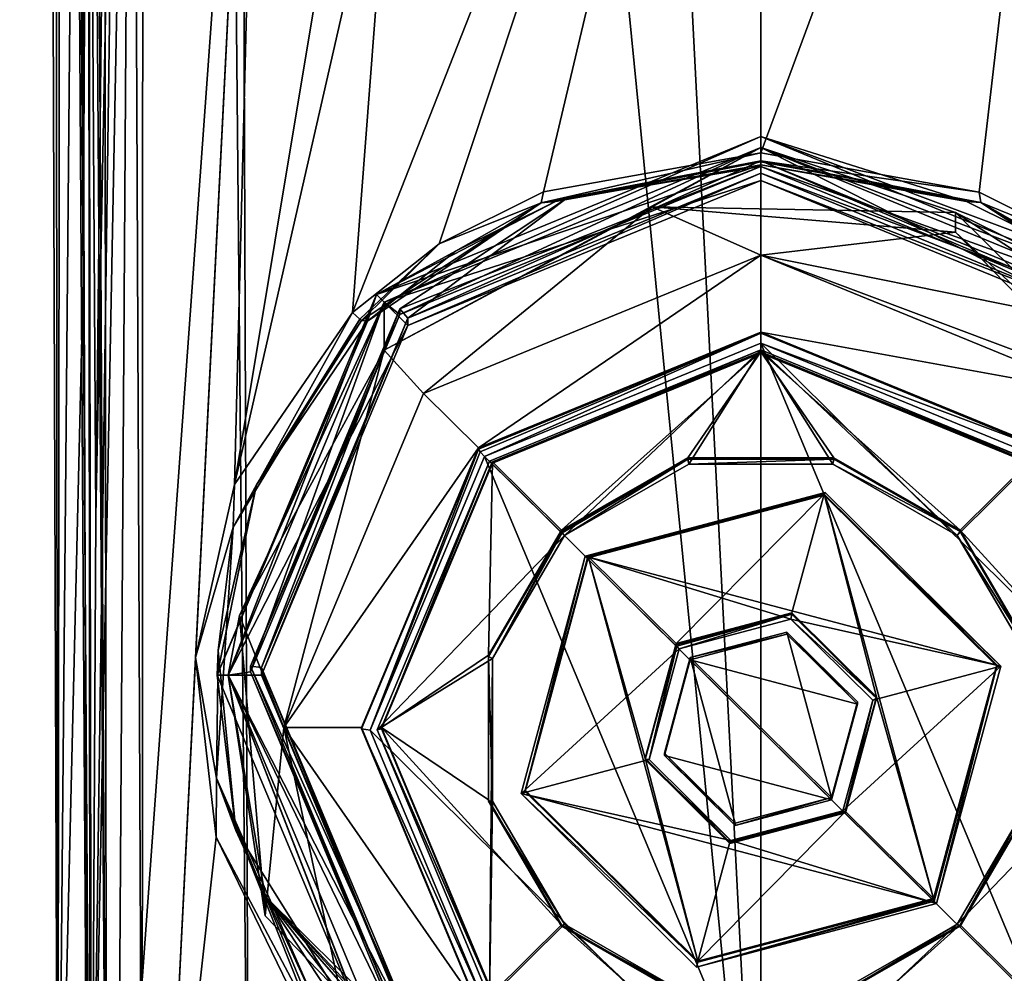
# Model space of a CAD drawing. Header units: metres. Extents: x -102 to 72, y -264 to 72.
# Tile 2 of 256: x -17 to 5, y -253 to -232. Entities that reach past the tile are written whole.
import ezdxf

# ---------------------------------------------------------------- set-up
doc = ezdxf.new("R2010")
doc.units = ezdxf.units.M
doc.layers.add('solid_20461093', color=7, linetype='CONTINUOUS')

msp = doc.modelspace()

# ---------------------------------------------------------------- linework, layer by layer
at = {"layer": 'solid_20461093'}
for points in [[(-15.838473, -261.749023, 35.59745), (-16.696911, -15.818129, 35.921181), (-16.091726, -16.433392, 27.270184)], [(-15.16042, -261.272461, 44.692516), (-15.599402, -138.848373, 44.648285), (-16.696911, -15.818129, 35.921181)], [(-15.838473, -261.749023, 35.59745), (-15.16042, -261.272461, 44.692516), (-16.696911, -15.818129, 35.921181)], [(-15.693962, -134.543289, 27.401392), (-15.838473, -261.749023, 35.59745), (-16.091726, -16.433392, 27.270184)], [(-14.74334, -261.225555, 45.956051), (-15.001443, -17.434355, 46.743298), (-16.038172, -16.485662, 44.602657)], [(-14.74334, -261.225555, 45.956051), (-16.038172, -16.485662, 44.602657), (-15.599402, -138.848373, 44.648285)], [(-13.934525, -261.200806, 47.013046), (-13.843777, -18.367086, 47.600662), (-15.001443, -17.434355, 46.743298)], [(-14.74334, -261.225555, 45.956051), (-13.934525, -261.200806, 47.013046), (-15.001443, -17.434355, 46.743298)], [(-13.934525, -261.200806, 47.013046), (-11.536177, -261.228729, 48.073895), (-13.843777, -18.367086, 47.600662)], [(-13.843777, -18.367086, 47.600662), (-11.536177, -261.228729, 48.073895), (-11.981533, -140.268799, 48.036354)], [(-0.000395, -261.709137, 48.549999), (0, -23, 48.549999), (-12.426747, -19.353964, 47.997395)], [(-11.981533, -140.268799, 48.036354), (-0.000395, -261.709137, 48.549999), (-12.426747, -19.353964, 47.997395)], [(-0.000395, -261.709137, 48.549999), (11.536177, -261.228729, 48.073895), (0, -23, 48.549999)], [(11.536177, -261.228729, 48.073895), (11.981533, -140.268799, 48.036354), (0, -23, 48.549999)], [(-15.693962, -134.543289, 27.401392), (-15.416946, -215.030182, 27.448997), (-15.838473, -261.749023, 35.59745)], [(-14.74334, -261.225555, 45.956051), (-15.599402, -138.848373, 44.648285), (-15.16042, -261.272461, 44.692516)], [(-11.981533, -140.268799, 48.036354), (-11.536177, -261.228729, 48.073895), (-0.000395, -261.709137, 48.549999)], [(-15.416946, -215.030182, 27.448997), (-15.264697, -237.679306, 26.953287), (-15.838473, -261.749023, 35.59745)], [(-15.150758, -215.016312, 26.352217), (-15.264697, -237.679306, 26.953287), (-15.416946, -215.030182, 27.448997)], [(-15.150758, -215.016312, 26.352217), (-15.111853, -261.23999, 26.502434), (-15.264697, -237.679306, 26.953287)], [(-15.150758, -215.016312, 26.352217), (-14.677198, -215.006943, 25.328119), (-14.978683, -242.973129, 25.879204)], [(-15.150758, -215.016312, 26.352217), (-14.978683, -242.973129, 25.879204), (-15.077819, -261.231049, 26.317549)], [(-15.09599, -261.235413, 26.409767), (-15.150758, -215.016312, 26.352217), (-15.077819, -261.231049, 26.317549)], [(-15.09599, -261.235413, 26.409767), (-15.111853, -261.23999, 26.502434), (-15.150758, -215.016312, 26.352217)], [(-15.077819, -261.231049, 26.317549), (-14.441063, -215.004761, 24.937792), (-14.194579, -215, 24.553965)], [(-14.492236, -261.148163, 24.766039), (-15.077819, -261.231049, 26.317549), (-14.194579, -215, 24.553965)], [(-15.077819, -261.231049, 26.317549), (-14.978683, -242.973129, 25.879204), (-14.441063, -215.004761, 24.937792)], [(-14.978683, -242.973129, 25.879204), (-14.677198, -215.006943, 25.328119), (-14.441063, -215.004761, 24.937792)], [(-14.492236, -261.148163, 24.766039), (-14.194579, -215, 24.553965), (-11.168667, -215, 21.101107)], [(-13.488602, -261.149506, 23.489876), (-14.492236, -261.148163, 24.766039), (-11.168667, -215, 21.101107)], [(-12.738931, -246.164368, 22.466959), (-13.488602, -261.149506, 23.489876), (-11.168667, -215, 21.101107)], [(-11.861501, -242.262878, 21.67338), (-12.738931, -246.164368, 22.466959), (-11.168667, -215, 21.101107)], [(-11.861501, -242.262878, 21.67338), (-11.168667, -215, 21.101107), (-7.321801, -215, 18.580091)], [(-11.861501, -242.262878, 21.67338), (-7.321801, -215, 18.580091), (-8.304883, -226.697495, 19.213949)], [(-8.304883, -226.697495, 19.213949), (-0.000521, -215, 16.92267), (-9.197278, -238.390289, 20.031168)], [(-7.24657, -236.840851, 19.206959), (-9.197278, -238.390289, 20.031168), (-0.000521, -215, 16.92267)], [(-4.899992, -235.669022, 18.446514), (-7.24657, -236.840851, 19.206959), (-0.000521, -215, 16.92267)], [(0.000406, -234.786865, 17.78834), (-4.899992, -235.669022, 18.446514), (-0.000521, -215, 16.92267)], [(0.000406, -234.786865, 17.78834), (-0.000521, -215, 16.92267), (7.324084, -215, 18.581181)], [(4.915703, -235.674744, 18.453566), (0.000406, -234.786865, 17.78834), (7.324084, -215, 18.581181)], [(7.260155, -236.849579, 19.212425), (4.915703, -235.674744, 18.453566), (7.324084, -215, 18.581181)], [(-11.861501, -242.262878, 21.67338), (-8.304883, -226.697495, 19.213949), (-9.197278, -238.390289, 20.031168)], [(0, -235.059052, 18.129055), (0, -234.425903, 22.634058), (-8.662077, -237.978958, 23.133406)], [(-8.485281, -238.153992, 23.158005), (-8.662077, -237.978958, 23.133406), (0, -234.425903, 22.634058)], [(-8.485281, -238.153992, 23.158005), (0, -234.425903, 22.634058), (0, -234.673477, 22.66885)], [(4.634404, -235.890167, 18.757338), (0, -234.425903, 22.634058), (0, -235.059052, 18.129055)], [(0, -234.673477, 22.66885), (0, -234.425903, 22.634058), (8.662077, -237.978958, 23.133406)], [(6.88558, -237.007034, 19.489056), (8.662077, -237.978958, 23.133406), (0, -234.425903, 22.634058)], [(4.634404, -235.890167, 18.757338), (6.88558, -237.007034, 19.489056), (0, -234.425903, 22.634058)], [(-8.131737, -238.434525, 23.702345), (-8.485281, -238.153992, 23.158005), (0, -234.673477, 22.66885)], [(-0.000001, -234.673477, 22.66885), (-8.485281, -238.153992, 23.158005), (0.000006, -235.416183, 22.77323)], [(-8.485281, -239.236526, 15.455391), (-8.485281, -238.153992, 23.158005), (-0.000001, -234.673477, 22.66885)], [(-2.44949, -236.00621, 15.0014), (-8.485281, -239.236526, 15.455391), (-0.000001, -234.673477, 22.66885)], [(-8.131737, -238.434525, 23.702345), (0, -234.673477, 22.66885), (0, -235.09903, 23.233572)], [(-4.952899, -235.913818, 18.563847), (-4.899992, -235.669022, 18.446514), (0.000406, -234.786865, 17.78834)], [(0.000332, -234.96727, 17.868561), (-4.952899, -235.913818, 18.563847), (0.000406, -234.786865, 17.78834)], [(4.38701, -236.136246, 18.229223), (-2.44949, -236.00621, 15.0014), (-0.000001, -234.673477, 22.66885)], [(-0.000001, -234.673477, 22.66885), (0.000006, -235.416183, 22.77323), (7.954951, -238.679153, 23.231813)], [(8.485282, -238.153992, 23.158005), (-0.000001, -234.673477, 22.66885), (7.954951, -238.679153, 23.231813)], [(4.38701, -236.136246, 18.229223), (-0.000001, -234.673477, 22.66885), (8.485282, -238.153992, 23.158005)], [(8.485281, -238.153992, 23.158005), (0, -234.673477, 22.66885), (8.662077, -237.978958, 23.133406)], [(0, -235.09903, 23.233572), (0, -234.673477, 22.66885), (8.485281, -238.153992, 23.158005)], [(0.000332, -234.96727, 17.868561), (0.000406, -234.786865, 17.78834), (4.915703, -235.674744, 18.453566)], [(-4.625491, -235.887253, 18.751961), (0, -235.059052, 18.129055), (-8.662077, -237.978958, 23.133406)], [(-8.131737, -238.434525, 23.702345), (0, -235.09903, 23.233572), (-8.131728, -238.302307, 24.643099)], [(0, -235.09903, 23.233572), (-4.400859, -235.833679, 24.296156), (-8.131728, -238.302307, 24.643099)], [(-7.954951, -238.512146, 24.420134), (-4.400859, -235.833679, 24.296156), (0, -234.966812, 24.174326)], [(0, -235.249176, 23.961552), (-7.954951, -238.512146, 24.420134), (0, -234.966812, 24.174326)], [(0.000332, -234.96727, 17.868561), (-4.625491, -235.887253, 18.751961), (-4.952899, -235.913818, 18.563847)], [(0.000295, -234.996353, 17.900063), (-4.625491, -235.887253, 18.751961), (0.000332, -234.96727, 17.868561)], [(0.000295, -234.996353, 17.900063), (0, -235.059052, 18.129055), (-4.625491, -235.887253, 18.751961)], [(0, -235.09903, 23.233572), (0, -234.966812, 24.174326), (-4.400859, -235.833679, 24.296156)], [(8.131737, -238.434525, 23.702345), (0, -234.966812, 24.174326), (0, -235.09903, 23.233572)], [(8.131728, -238.302307, 24.643099), (0, -234.966812, 24.174326), (8.131737, -238.434525, 23.702345)], [(0, -235.249176, 23.961552), (0, -234.966812, 24.174326), (8.131728, -238.302307, 24.643099)], [(4.951636, -235.912933, 18.566162), (0, -235.059052, 18.129055), (0.000295, -234.996353, 17.900063)], [(4.951636, -235.912933, 18.566162), (4.634404, -235.890167, 18.757338), (0, -235.059052, 18.129055)], [(8.131737, -238.434525, 23.702345), (0, -235.09903, 23.233572), (8.485281, -238.153992, 23.158005)], [(4.951636, -235.912933, 18.566162), (0.000295, -234.996353, 17.900063), (0.000332, -234.96727, 17.868561)], [(4.951636, -235.912933, 18.566162), (0.000332, -234.96727, 17.868561), (4.915703, -235.674744, 18.453566)], [(-7.954951, -238.679153, 23.231813), (-7.954951, -238.512146, 24.420134), (0, -235.249176, 23.961552)], [(0.000006, -235.416183, 22.77323), (-7.954951, -238.679153, 23.231813), (0, -235.249176, 23.961552)], [(7.954951, -238.512146, 24.420134), (0, -235.249176, 23.961552), (8.131728, -238.302307, 24.643099)], [(0.000006, -235.416183, 22.77323), (0, -235.249176, 23.961552), (7.954951, -238.512146, 24.420134)], [(-8.485281, -238.153992, 23.158005), (-7.954951, -238.679153, 23.231813), (0.000006, -235.416183, 22.77323)], [(7.954951, -238.679153, 23.231813), (0.000006, -235.416183, 22.77323), (7.954951, -238.512146, 24.420134)], [(-4.952899, -235.913818, 18.563847), (-7.24657, -236.840851, 19.206959), (-4.899992, -235.669022, 18.446514)], [(4.951636, -235.912933, 18.566162), (4.915703, -235.674744, 18.453566), (7.260155, -236.849579, 19.212425)], [(-4.952899, -235.913818, 18.563847), (-8.993694, -238.566376, 20.092787), (-7.24657, -236.840851, 19.206959)], [(-4.952899, -235.913818, 18.563847), (-8.865248, -238.582092, 20.336781), (-8.993694, -238.566376, 20.092787)], [(-4.952899, -235.913818, 18.563847), (-6.881614, -237.004578, 19.487171), (-8.865248, -238.582092, 20.336781)], [(-6.881614, -237.004578, 19.487171), (-4.625491, -235.887253, 18.751961), (-8.662077, -237.978958, 23.133406)], [(-7.954951, -238.512146, 24.420134), (-8.131728, -238.302307, 24.643099), (-4.400859, -235.833679, 24.296156)], [(-4.952899, -235.913818, 18.563847), (-4.625491, -235.887253, 18.751961), (-6.881614, -237.004578, 19.487171)], [(4.951636, -235.912933, 18.566162), (6.88558, -237.007034, 19.489056), (4.634404, -235.890167, 18.757338)], [(4.951636, -235.912933, 18.566162), (7.260155, -236.849579, 19.212425), (9.197271, -238.390198, 20.03116)], [(9.037443, -238.538147, 20.058901), (4.951636, -235.912933, 18.566162), (9.197271, -238.390198, 20.03116)], [(8.993709, -238.566391, 20.092793), (6.88558, -237.007034, 19.489056), (4.951636, -235.912933, 18.566162)], [(9.037443, -238.538147, 20.058901), (8.993709, -238.566391, 20.092793), (4.951636, -235.912933, 18.566162)], [(-7.601398, -240.212234, 14.863739), (-8.485281, -239.236526, 15.455391), (-2.44949, -236.00621, 15.0014)], [(0.000004, -237.094284, 14.425538), (-7.601398, -240.212234, 14.863739), (-2.44949, -236.00621, 15.0014)], [(4.38701, -236.136246, 18.229223), (4.38701, -236.578583, 15.081841), (-2.44949, -236.00621, 15.0014)], [(0.000004, -237.094284, 14.425538), (-2.44949, -236.00621, 15.0014), (4.38701, -236.578583, 15.081841)], [(8.485281, -238.794189, 18.602772), (4.38701, -236.136246, 18.229223), (8.485282, -238.153992, 23.158005)], [(11.169339, -242.85257, 19.173141), (4.38701, -236.578583, 15.081841), (4.38701, -236.136246, 18.229223)], [(11.169339, -242.85257, 19.173141), (4.38701, -236.136246, 18.229223), (8.485281, -238.794189, 18.602772)], [(0.000004, -237.094284, 14.425538), (4.38701, -236.578583, 15.081841), (6.090034, -238.324814, 14.893542)], [(6.090034, -238.324814, 14.893542), (4.38701, -236.578583, 15.081841), (11.169339, -242.85257, 19.173141)], [(-9.037225, -238.538284, 20.059025), (-9.197278, -238.390289, 20.031168), (-7.24657, -236.840851, 19.206959)], [(-8.993694, -238.566376, 20.092787), (-9.037225, -238.538284, 20.059025), (-7.24657, -236.840851, 19.206959)], [(-6.881614, -237.004578, 19.487171), (-8.662077, -237.978958, 23.133406), (-8.865248, -238.582092, 20.336781)], [(-6.363961, -241.437637, 15.035957), (-7.601398, -240.212234, 14.863739), (0.000004, -237.094284, 14.425538)], [(0.000004, -238.827255, 14.669091), (-6.363961, -241.437637, 15.035957), (0.000004, -237.094284, 14.425538)], [(0.000004, -237.094284, 14.425538), (7.778174, -240.017105, 14.982069), (7.601398, -240.21225, 14.863739)], [(0.000004, -237.094284, 14.425538), (6.090034, -238.324814, 14.893542), (7.778174, -240.017105, 14.982069)], [(0.000004, -238.827255, 14.669091), (0.000004, -237.094284, 14.425538), (7.601398, -240.21225, 14.863739)], [(-15.264697, -237.679306, 26.953287), (-15.111853, -261.23999, 26.502434), (-15.838473, -261.749023, 35.59745)], [(-8.662077, -237.978958, 23.133406), (-12.249999, -246.556686, 24.338928), (-8.865248, -238.582092, 20.336781)], [(-12, -246.556686, 24.338928), (-12.249999, -246.556686, 24.338928), (-8.662077, -237.978958, 23.133406)], [(-8.485281, -238.153992, 23.158005), (-12, -246.556686, 24.338928), (-8.662077, -237.978958, 23.133406)], [(-11.5, -246.487106, 24.834063), (-12, -246.556686, 24.338928), (-8.485281, -238.153992, 23.158005)], [(-11.999999, -246.556702, 24.338928), (-7.954951, -238.679153, 23.231813), (-8.485281, -238.153992, 23.158005)], [(-11.74734, -245.213577, 16.29541), (-11.999999, -246.556702, 24.338928), (-8.485281, -238.153992, 23.158005)], [(-11.74734, -245.213577, 16.29541), (-8.485281, -238.153992, 23.158005), (-8.485281, -239.236526, 15.455391)], [(-11.5, -246.487106, 24.834063), (-8.485281, -238.153992, 23.158005), (-8.131737, -238.434525, 23.702345)], [(-11.886165, -243.222046, 21.909901), (-11.861501, -242.262878, 21.67338), (-9.197278, -238.390289, 20.031168)], [(-11.886165, -243.222046, 21.909901), (-9.197278, -238.390289, 20.031168), (-9.037225, -238.538284, 20.059025)], [(-11.5, -246.354889, 25.774817), (-8.131737, -238.434525, 23.702345), (-8.131728, -238.302307, 24.643099)], [(-11.25, -246.389679, 25.52725), (-11.5, -246.354889, 25.774817), (-8.131728, -238.302307, 24.643099)], [(-11.5, -246.354889, 25.774817), (-11.5, -246.487106, 24.834063), (-8.131737, -238.434525, 23.702345)], [(-7.954951, -238.512146, 24.420134), (-11.25, -246.389679, 25.52725), (-8.131728, -238.302307, 24.643099)], [(-12.249999, -246.556686, 24.338928), (-11.358748, -242.268234, 21.893353), (-8.865248, -238.582092, 20.336781)], [(-11.886165, -243.222046, 21.909901), (-9.037225, -238.538284, 20.059025), (-11.358748, -242.268234, 21.893353)], [(-8.993694, -238.566376, 20.092787), (-11.358748, -242.268234, 21.893353), (-9.037225, -238.538284, 20.059025)], [(-8.993694, -238.566376, 20.092787), (-8.865248, -238.582092, 20.336781), (-11.358748, -242.268234, 21.893353)], [(-11.25, -246.556686, 24.338928), (-11.25, -246.389679, 25.52725), (-7.954951, -238.512146, 24.420134)], [(-11.25, -246.556686, 24.338928), (-7.954951, -238.512146, 24.420134), (-7.954951, -238.679153, 23.231813)], [(-11.999999, -246.556702, 24.338928), (-11.25, -246.556686, 24.338928), (-7.954951, -238.679153, 23.231813)], [(-6.363961, -241.465469, 14.837903), (-6.363961, -241.437637, 15.035957), (0.000004, -238.827255, 14.669091)], [(0, -238.855087, 14.471038), (-6.363961, -241.465469, 14.837903), (0.000004, -238.827255, 14.669091)], [(0, -238.855087, 14.471038), (-6.32254, -241.526169, 14.703623), (-6.363961, -241.465469, 14.837903)], [(0, -238.855087, 14.471038), (-6.22254, -241.633347, 14.659532), (-6.32254, -241.526169, 14.703623)], [(0, -238.855087, 14.471038), (-0.000187, -239.080978, 14.300818), (-6.22254, -241.633347, 14.659532)], [(0, -238.855087, 14.471038), (6.363961, -241.465469, 14.837903), (-0.000187, -239.080978, 14.300818)], [(0, -238.855087, 14.471038), (0.000004, -238.827255, 14.669091), (6.363961, -241.437637, 15.035957)], [(0, -238.855087, 14.471038), (6.363961, -241.437637, 15.035957), (6.363961, -241.465469, 14.837903)], [(6.363961, -241.437637, 15.035957), (0.000004, -238.827255, 14.669091), (7.601398, -240.21225, 14.863739)], [(-0.000187, -239.080978, 14.300818), (6.22254, -253.957321, 16.391552), (-6.22254, -241.633347, 14.659532)], [(-0.000187, -239.080978, 14.300818), (8.8, -247.795502, 15.525566), (6.22254, -253.957321, 16.391552)], [(-0.000187, -239.080978, 14.300818), (6.222523, -241.633331, 14.65953), (8.8, -247.795502, 15.525566)], [(6.363961, -241.465469, 14.837903), (6.222523, -241.633331, 14.65953), (-0.000187, -239.080978, 14.300818)], [(-10.75, -247.73967, 15.921649), (-11.74734, -245.213577, 16.29541), (-8.485281, -239.236526, 15.455391)], [(-7.601398, -240.212234, 14.863739), (-10.75, -247.73967, 15.921649), (-8.485281, -239.236526, 15.455391)], [(0, -239.23233, 14.353573), (-6.063243, -241.776672, 14.784375), (-6.111361, -241.739105, 14.705877)], [(-4.42453, -243.409531, 14.940639), (0, -239.23233, 14.353573), (-6.111361, -241.739105, 14.705877)], [(0, -239.23233, 14.353573), (-6.045763, -241.780579, 14.882188), (-6.063243, -241.776672, 14.784375)], [(0, -239.23233, 14.353573), (0, -239.300705, 14.533666), (-6.045763, -241.780579, 14.882188)], [(-0.000004, -239.272873, 14.731719), (-6.045763, -241.752731, 15.080241), (0, -239.300705, 14.533666)], [(-4.490128, -243.293228, 15.296744), (-6.045763, -241.752731, 15.080241), (-0.000004, -239.272873, 14.731719)], [(-6.045763, -241.752731, 15.080241), (-6.045763, -241.780579, 14.882188), (0, -239.300705, 14.533666)], [(-1.643498, -241.665726, 15.068013), (-4.490128, -243.293228, 15.296744), (-0.000004, -239.272873, 14.731719)], [(-1.619488, -241.805786, 14.715249), (0, -239.23233, 14.353573), (-4.42453, -243.409531, 14.940639)], [(1.643498, -241.665726, 15.068013), (-1.643498, -241.665726, 15.068013), (-0.000004, -239.272873, 14.731719)], [(1.619488, -241.805786, 14.715249), (0, -239.23233, 14.353573), (-1.619488, -241.805786, 14.715249)], [(-0.000004, -239.272873, 14.731719), (0, -239.300705, 14.533666), (6.045763, -241.780579, 14.882188)], [(-0.000004, -239.272873, 14.731719), (6.045763, -241.780579, 14.882188), (6.045763, -241.752731, 15.080241)], [(4.490128, -243.293228, 15.296744), (-0.000004, -239.272873, 14.731719), (6.045763, -241.752731, 15.080241)], [(4.490128, -243.293228, 15.296744), (1.643498, -241.665726, 15.068013), (-0.000004, -239.272873, 14.731719)], [(0, -239.23233, 14.353573), (6.111361, -241.739105, 14.705877), (0, -239.300705, 14.533666)], [(4.42453, -243.409531, 14.940639), (6.111361, -241.739105, 14.705877), (0, -239.23233, 14.353573)], [(4.42453, -243.409531, 14.940639), (0, -239.23233, 14.353573), (1.619488, -241.805786, 14.715249)], [(6.111361, -241.739105, 14.705877), (6.045763, -241.780579, 14.882188), (0, -239.300705, 14.533666)], [(-6.363961, -241.437637, 15.035957), (-10.75, -247.73967, 15.921649), (-7.601398, -240.212234, 14.863739)], [(-6.363961, -241.437637, 15.035957), (-9, -247.73967, 15.92165), (-10.75, -247.73967, 15.921649)], [(-9, -247.767502, 15.723596), (-9, -247.73967, 15.92165), (-6.363961, -241.437637, 15.035957)], [(-9, -247.767502, 15.723596), (-6.363961, -241.437637, 15.035957), (-6.363961, -241.465469, 14.837903)], [(-9, -247.767502, 15.723596), (-6.363961, -241.465469, 14.837903), (-8.8, -247.795166, 15.525517)], [(-6.363961, -241.465469, 14.837903), (-6.32254, -241.526169, 14.703623), (-8.8, -247.795166, 15.525517)], [(-6.32254, -241.526169, 14.703623), (-6.22254, -241.633347, 14.659532), (-8.8, -247.795166, 15.525517)], [(0.000187, -256.509705, 16.750265), (-8.8, -247.795166, 15.525517), (-6.22254, -241.633347, 14.659532)], [(-8.64277, -247.791, 15.556415), (-6.111361, -241.739105, 14.705877), (-8.55, -247.767502, 15.723596)], [(-4.42453, -243.409531, 14.940639), (-6.111361, -241.739105, 14.705877), (-8.64277, -247.791, 15.556415)], [(-6.111361, -241.739105, 14.705877), (-6.063243, -241.776672, 14.784375), (-8.55, -247.767502, 15.723596)], [(-8.55, -247.739655, 15.921649), (-6.045763, -241.780579, 14.882188), (-6.045763, -241.752731, 15.080241)], [(-6.13363, -246.112167, 15.692919), (-8.55, -247.739655, 15.921649), (-6.045763, -241.752731, 15.080241)], [(6.22254, -253.957321, 16.391552), (0.000187, -256.509705, 16.750265), (-6.22254, -241.633347, 14.659532)], [(-6.13363, -246.112167, 15.692919), (-6.045763, -241.752731, 15.080241), (-4.490128, -243.293228, 15.296744)], [(-1.643498, -241.665726, 15.068013), (-1.643501, -241.693558, 14.86996), (-4.490128, -243.321075, 15.09869)], [(-1.643498, -241.665726, 15.068013), (-4.490128, -243.321075, 15.09869), (-4.490128, -243.293228, 15.296744)], [(-1.643501, -241.693558, 14.86996), (-4.472648, -243.351776, 15.005744), (-4.490128, -243.321075, 15.09869)], [(-1.643501, -241.693558, 14.86996), (-4.42453, -243.409531, 14.940639), (-4.472648, -243.351776, 15.005744)], [(-1.643501, -241.693558, 14.86996), (-1.619488, -241.805786, 14.715249), (-4.42453, -243.409531, 14.940639)], [(1.643498, -241.665726, 15.068013), (1.643501, -241.693558, 14.86996), (-1.643501, -241.693558, 14.86996)], [(1.643498, -241.665726, 15.068013), (-1.643501, -241.693558, 14.86996), (-1.643498, -241.665726, 15.068013)], [(-1.643501, -241.693558, 14.86996), (1.643501, -241.693558, 14.86996), (-1.619488, -241.805786, 14.715249)], [(1.643501, -241.693558, 14.86996), (1.619488, -241.805786, 14.715249), (-1.619488, -241.805786, 14.715249)], [(1.643501, -241.693558, 14.86996), (4.490128, -243.321075, 15.09869), (1.619488, -241.805786, 14.715249)], [(4.490128, -243.293228, 15.296744), (1.643501, -241.693558, 14.86996), (1.643498, -241.665726, 15.068013)], [(4.490128, -243.293228, 15.296744), (4.490128, -243.321075, 15.09869), (1.643501, -241.693558, 14.86996)], [(6.044021, -246.187271, 15.331025), (6.111361, -241.739105, 14.705877), (4.42453, -243.409531, 14.940639)], [(4.490128, -243.293228, 15.296744), (6.045763, -241.752731, 15.080241), (8.55, -247.73967, 15.92165)], [(-6.063243, -241.776672, 14.784375), (-6.045763, -241.780579, 14.882188), (-8.55, -247.767502, 15.723596)], [(-8.55, -247.739655, 15.921649), (-8.55, -247.767502, 15.723596), (-6.045763, -241.780579, 14.882188)], [(4.490128, -243.321075, 15.09869), (4.42453, -243.409531, 14.940639), (1.619488, -241.805786, 14.715249)], [(-11.886165, -243.222046, 21.909901), (-12.738931, -246.164368, 22.466959), (-11.861501, -242.262878, 21.67338)], [(-12.249999, -246.556686, 24.338928), (-12.225278, -246.004623, 22.677877), (-11.358748, -242.268234, 21.893353)], [(-11.886165, -243.222046, 21.909901), (-11.358748, -242.268234, 21.893353), (-12.225278, -246.004623, 22.677877)], [(1.447513, -242.44136, 14.804573), (-3.906567, -243.912354, 15.084527), (-3.954685, -243.874802, 15.006028)], [(1.447513, -242.44136, 14.804573), (-3.954685, -243.874802, 15.006028), (5.402201, -246.357574, 15.354959)], [(1.447513, -242.44136, 14.804573), (-3.889087, -243.91626, 15.182339), (-3.906567, -243.912354, 15.084527)], [(1.447513, -242.44136, 14.804573), (1.423505, -242.506607, 14.984225), (-3.889087, -243.91626, 15.182339)], [(-3.889087, -243.888428, 15.380393), (1.423505, -242.506607, 14.984225), (1.423502, -242.478775, 15.18228)], [(-1.909188, -245.84906, 15.655941), (-3.889087, -243.888428, 15.380393), (1.423502, -242.478775, 15.18228)], [(-3.889087, -243.888428, 15.380393), (-3.889087, -243.91626, 15.182339), (1.423505, -242.506607, 14.984225)], [(0.698809, -245.157043, 15.558685), (-1.909188, -245.84906, 15.655941), (1.423502, -242.478775, 15.18228)], [(2.608, -247.047653, 15.824393), (0.698809, -245.157043, 15.558685), (1.423502, -242.478775, 15.18228)], [(1.423502, -242.478775, 15.18228), (1.423505, -242.506607, 14.984225), (5.312592, -246.357849, 15.525482)], [(1.423502, -242.478775, 15.18228), (5.312592, -246.357849, 15.525482), (5.312593, -246.330017, 15.723536)], [(1.423502, -242.478775, 15.18228), (5.312593, -246.330017, 15.723536), (3.889087, -251.590897, 16.462906)], [(2.608, -247.047653, 15.824393), (1.423502, -242.478775, 15.18228), (3.889087, -251.590897, 16.462906)], [(1.447513, -242.44136, 14.804573), (5.402201, -246.357574, 15.354959), (1.423505, -242.506607, 14.984225)], [(5.402201, -246.357574, 15.354959), (5.312592, -246.357849, 15.525482), (1.423505, -242.506607, 14.984225)], [(-11.886165, -243.222046, 21.909901), (-12.266357, -248.879486, 22.311501), (-12.738931, -246.164368, 22.466959)], [(-11.886165, -243.222046, 21.909901), (-12.225278, -246.004623, 22.677877), (-12.266357, -248.879486, 22.311501)], [(-6.13363, -246.112167, 15.692919), (-4.490128, -243.293228, 15.296744), (-6.133629, -246.139999, 15.494864)], [(-4.490128, -243.293228, 15.296744), (-4.490128, -243.321075, 15.09869), (-6.133629, -246.139999, 15.494864)], [(-6.133629, -246.139999, 15.494864), (-4.490128, -243.321075, 15.09869), (-6.044021, -246.187271, 15.331025)], [(-4.490128, -243.321075, 15.09869), (-4.472648, -243.351776, 15.005744), (-6.044021, -246.187271, 15.331025)], [(4.490128, -243.321075, 15.09869), (6.133629, -246.139999, 15.494864), (4.42453, -243.409531, 14.940639)], [(6.13363, -246.112167, 15.692919), (4.490128, -243.321075, 15.09869), (4.490128, -243.293228, 15.296744)], [(6.13363, -246.112167, 15.692919), (4.490128, -243.293228, 15.296744), (8.55, -247.73967, 15.92165)], [(6.13363, -246.112167, 15.692919), (6.133629, -246.139999, 15.494864), (4.490128, -243.321075, 15.09869)], [(-4.42453, -243.409531, 14.940639), (-8.64277, -247.791, 15.556415), (-6.044021, -246.187271, 15.331025)], [(-4.472648, -243.351776, 15.005744), (-4.42453, -243.409531, 14.940639), (-6.044021, -246.187271, 15.331025)], [(6.133629, -246.139999, 15.494864), (6.044021, -246.187271, 15.331025), (4.42453, -243.409531, 14.940639)], [(-5.402201, -249.224426, 15.757869), (-1.84359, -245.965347, 15.299836), (-3.954685, -243.874802, 15.006028)], [(-5.402201, -249.224426, 15.757869), (-3.954685, -243.874802, 15.006028), (-5.312592, -249.177155, 15.921709)], [(-5.312593, -249.149307, 16.119762), (-3.889087, -243.91626, 15.182339), (-3.889087, -243.888428, 15.380393)], [(-1.423502, -253.000549, 16.661018), (-5.312593, -249.149307, 16.119762), (-3.889087, -243.888428, 15.380393)], [(-5.312593, -249.149307, 16.119762), (-5.312592, -249.177155, 15.921709), (-3.889087, -243.91626, 15.182339)], [(-5.312592, -249.177155, 15.921709), (-3.954685, -243.874802, 15.006028), (-3.906567, -243.912354, 15.084527)], [(-5.312592, -249.177155, 15.921709), (-3.906567, -243.912354, 15.084527), (-3.889087, -243.91626, 15.182339)], [(-3.954685, -243.874802, 15.006028), (-1.84359, -245.965347, 15.299836), (0.674801, -245.297119, 15.205922)], [(5.402201, -246.357574, 15.354959), (-3.954685, -243.874802, 15.006028), (0.674801, -245.297119, 15.205922)], [(-2.608, -248.431671, 16.018904), (-1.423502, -253.000549, 16.661018), (-3.889087, -243.888428, 15.380393)], [(-1.909188, -245.84906, 15.655941), (-2.608, -248.431671, 16.018904), (-3.889087, -243.888428, 15.380393)], [(-11.74734, -245.213577, 16.29541), (-11.169339, -251.983536, 17.246868), (-11.999999, -246.556702, 24.338928)], [(-10.75, -247.73967, 15.921649), (-11.169339, -251.983536, 17.246868), (-11.74734, -245.213577, 16.29541)], [(0.698809, -245.157043, 15.558685), (0.698811, -245.184875, 15.360632), (-1.909188, -245.876892, 15.457888)], [(0.698809, -245.157043, 15.558685), (-1.909188, -245.876892, 15.457888), (-1.909188, -245.84906, 15.655941)], [(-1.891708, -245.907608, 15.364941), (-1.909188, -245.876892, 15.457888), (0.698811, -245.184875, 15.360632)], [(-1.891708, -245.907608, 15.364941), (0.698811, -245.184875, 15.360632), (-1.84359, -245.965347, 15.299836)], [(0.698811, -245.184875, 15.360632), (0.674801, -245.297119, 15.205922), (-1.84359, -245.965347, 15.299836)], [(0.698811, -245.184875, 15.360632), (2.608, -247.075485, 15.62634), (0.674801, -245.297119, 15.205922)], [(2.608, -247.075485, 15.62634), (2.518391, -247.122757, 15.4625), (0.674801, -245.297119, 15.205922)], [(5.402201, -246.357574, 15.354959), (0.674801, -245.297119, 15.205922), (2.518391, -247.122757, 15.4625)], [(2.608, -247.047653, 15.824393), (0.698811, -245.184875, 15.360632), (0.698809, -245.157043, 15.558685)], [(2.608, -247.047653, 15.824393), (2.608, -247.075485, 15.62634), (0.698811, -245.184875, 15.360632)], [(-1.59099, -246.164154, 15.700226), (0.582341, -245.587479, 15.61918), (1.59099, -249.31517, 16.143072)], [(0.582341, -245.638809, 15.253944), (0.582341, -245.587479, 15.61918), (-1.59099, -246.164154, 15.700226)], [(0.582341, -245.638809, 15.253944), (-1.59099, -246.164154, 15.700226), (-1.59099, -246.215485, 15.334991)], [(2.173334, -247.214325, 15.475368), (0.582341, -245.638809, 15.253944), (-1.59099, -246.215485, 15.334991)], [(0.582341, -245.587479, 15.61918), (2.173334, -247.162994, 15.840603), (1.59099, -249.31517, 16.143072)], [(2.173334, -247.214325, 15.475368), (2.173334, -247.162994, 15.840603), (0.582341, -245.587479, 15.61918)], [(2.173334, -247.214325, 15.475368), (0.582341, -245.587479, 15.61918), (0.582341, -245.638809, 15.253944)], [(-5.402201, -249.224426, 15.757869), (-2.518391, -248.459229, 15.650329), (-1.84359, -245.965347, 15.299836)], [(-1.909188, -245.84906, 15.655941), (-1.909188, -245.876892, 15.457888), (-2.608, -248.459503, 15.820851)], [(-1.909188, -245.84906, 15.655941), (-2.608, -248.459503, 15.820851), (-2.608, -248.431671, 16.018904)], [(-2.608, -248.459503, 15.820851), (-1.909188, -245.876892, 15.457888), (-2.518391, -248.459229, 15.650329)], [(-2.518391, -248.459229, 15.650329), (-1.909188, -245.876892, 15.457888), (-1.891708, -245.907608, 15.364941)], [(-2.518391, -248.459229, 15.650329), (-1.891708, -245.907608, 15.364941), (-1.84359, -245.965347, 15.299836)], [(-12.738931, -246.164368, 22.466959), (-12.274326, -250.211456, 22.161257), (-13.488602, -261.149506, 23.489876)], [(-12.266357, -248.879486, 22.311501), (-12.274326, -250.211456, 22.161257), (-12.738931, -246.164368, 22.466959)], [(-12.266357, -248.879486, 22.311501), (-12.225278, -246.004623, 22.677877), (-11.825699, -250.056213, 22.403753)], [(-12.249999, -246.556686, 24.338928), (-11.825699, -250.056213, 22.403753), (-12.225278, -246.004623, 22.677877)], [(-6.044021, -246.187271, 15.331025), (-8.64277, -247.791, 15.556415), (-6.111361, -253.84288, 16.406952)], [(-6.13363, -246.112167, 15.692919), (-6.13363, -249.367172, 16.150379), (-8.55, -247.739655, 15.921649)], [(-6.13363, -246.112167, 15.692919), (-6.133629, -246.139999, 15.494864), (-6.133629, -249.395004, 15.952327)], [(-6.13363, -246.112167, 15.692919), (-6.133629, -249.395004, 15.952327), (-6.13363, -249.367172, 16.150379)], [(-6.133629, -246.139999, 15.494864), (-6.044021, -246.187271, 15.331025), (-6.044021, -249.394714, 15.781803)], [(-6.133629, -249.395004, 15.952327), (-6.133629, -246.139999, 15.494864), (-6.044021, -249.394714, 15.781803)], [(-6.044021, -246.187271, 15.331025), (-6.111361, -253.84288, 16.406952), (-6.044021, -249.394714, 15.781803)], [(-0.582341, -249.891846, 16.224119), (-2.173334, -248.31633, 16.002695), (-1.59099, -246.164154, 15.700226)], [(-1.59099, -246.215485, 15.334991), (-1.59099, -246.164154, 15.700226), (-2.173334, -248.31633, 16.002695)], [(-0.582341, -249.891846, 16.224119), (-1.59099, -246.164154, 15.700226), (1.59099, -249.31517, 16.143072)], [(-11.5, -246.354889, 25.774817), (-8.131728, -254.407486, 26.906534), (-11.5, -246.487106, 24.834063)], [(-7.954951, -254.267212, 26.634365), (-8.131728, -254.407486, 26.906534), (-11.5, -246.354889, 25.774817)], [(-11.25, -246.389679, 25.52725), (-7.954951, -254.267212, 26.634365), (-11.5, -246.354889, 25.774817)], [(-7.954951, -254.434219, 25.446043), (-7.954951, -254.267212, 26.634365), (-11.25, -246.389679, 25.52725)], [(-11.25, -246.556686, 24.338928), (-7.954951, -254.434219, 25.446043), (-11.25, -246.389679, 25.52725)], [(-1.59099, -246.215485, 15.334991), (-2.173334, -248.31633, 16.002695), (-2.173334, -248.367661, 15.637461)], [(-1.59099, -246.215485, 15.334991), (-2.173334, -248.367661, 15.637461), (1.59099, -249.366501, 15.777837)], [(2.173334, -247.214325, 15.475368), (-1.59099, -246.215485, 15.334991), (1.59099, -249.366501, 15.777837)], [(5.402201, -246.357574, 15.354959), (2.518391, -247.122757, 15.4625), (1.84359, -249.616638, 15.812992)], [(5.402201, -246.357574, 15.354959), (1.84359, -249.616638, 15.812992), (3.954685, -251.707199, 16.1068)], [(5.312593, -246.330017, 15.723536), (5.312592, -246.357849, 15.525482), (3.889087, -251.618744, 16.264853)], [(5.312593, -246.330017, 15.723536), (3.889087, -251.618744, 16.264853), (3.889087, -251.590897, 16.462906)], [(3.906567, -251.649445, 16.171906), (3.889087, -251.618744, 16.264853), (5.312592, -246.357849, 15.525482)], [(3.954685, -251.707199, 16.1068), (3.906567, -251.649445, 16.171906), (5.312592, -246.357849, 15.525482)], [(5.402201, -246.357574, 15.354959), (3.954685, -251.707199, 16.1068), (5.312592, -246.357849, 15.525482)], [(-12.249999, -246.556686, 24.338928), (-8.662077, -255.13443, 25.544451), (-11.825699, -250.056213, 22.403753)], [(-12, -246.556686, 24.338928), (-8.662077, -255.13443, 25.544451), (-12.249999, -246.556686, 24.338928)], [(-8.131737, -254.539688, 25.965778), (-12, -246.556686, 24.338928), (-11.5, -246.487106, 24.834063)], [(-12, -246.556686, 24.338928), (-8.485281, -254.959396, 25.519852), (-8.662077, -255.13443, 25.544451)], [(-8.131737, -254.539688, 25.965778), (-8.485281, -254.959396, 25.519852), (-12, -246.556686, 24.338928)], [(-11.999999, -246.556702, 24.338928), (-7.954951, -254.434219, 25.446043), (-11.25, -246.556686, 24.338928)], [(-11.999999, -246.556702, 24.338928), (-8.485282, -254.959396, 25.51985), (-7.954951, -254.434219, 25.446043)], [(-8.485281, -255.599594, 20.964617), (-8.485282, -254.959396, 25.51985), (-11.999999, -246.556702, 24.338928)], [(-8.485281, -255.599594, 20.964617), (-11.999999, -246.556702, 24.338928), (-11.169339, -251.541199, 20.394249)], [(-11.169339, -251.983536, 17.246868), (-11.169339, -251.541199, 20.394249), (-11.999999, -246.556702, 24.338928)], [(-8.131728, -254.407486, 26.906534), (-8.131737, -254.539688, 25.965778), (-11.5, -246.487106, 24.834063)], [(2.608, -247.047653, 15.824393), (1.909188, -249.63028, 16.187357), (2.608, -247.075485, 15.62634)], [(2.608, -247.047653, 15.824393), (3.889087, -251.590897, 16.462906), (1.909188, -249.63028, 16.187357)], [(2.608, -247.075485, 15.62634), (1.909188, -249.658112, 15.989304), (2.518391, -247.122757, 15.4625)], [(1.909188, -249.63028, 16.187357), (1.909188, -249.658112, 15.989304), (2.608, -247.075485, 15.62634)], [(1.59099, -249.366501, 15.777837), (1.59099, -249.31517, 16.143072), (2.173334, -247.162994, 15.840603)], [(2.173334, -247.214325, 15.475368), (1.59099, -249.366501, 15.777837), (2.173334, -247.162994, 15.840603)], [(1.891708, -249.654205, 15.891491), (1.84359, -249.616638, 15.812992), (2.518391, -247.122757, 15.4625)], [(1.909188, -249.658112, 15.989304), (1.891708, -249.654205, 15.891491), (2.518391, -247.122757, 15.4625)], [(-10.75, -247.73967, 15.921649), (-9.466314, -253.729767, 17.058567), (-11.169339, -251.983536, 17.246868)], [(-10.75, -247.73967, 15.921649), (-7.601398, -255.26709, 16.979559), (-9.466314, -253.729767, 17.058567)], [(-6.363961, -254.041687, 16.807341), (-7.601398, -255.26709, 16.979559), (-10.75, -247.73967, 15.921649)], [(-9, -247.73967, 15.92165), (-6.363961, -254.041687, 16.807341), (-10.75, -247.73967, 15.921649)], [(-6.363961, -254.069519, 16.609287), (-6.363961, -254.041687, 16.807341), (-9, -247.73967, 15.92165)], [(-6.363961, -254.069519, 16.609287), (-9, -247.73967, 15.92165), (-9, -247.767502, 15.723596)], [(-6.045763, -253.726593, 16.763056), (-8.55, -247.767502, 15.723596), (-8.55, -247.739655, 15.921649)], [(-4.490128, -252.186096, 16.546555), (-6.045763, -253.726593, 16.763056), (-8.55, -247.739655, 15.921649)], [(-6.13363, -249.367172, 16.150379), (-4.490128, -252.186096, 16.546555), (-8.55, -247.739655, 15.921649)], [(-9, -247.767502, 15.723596), (-8.8, -247.795166, 15.525517), (-6.222523, -253.957336, 16.391554)], [(-6.363961, -254.069519, 16.609287), (-9, -247.767502, 15.723596), (-6.222523, -253.957336, 16.391554)], [(0.000187, -256.509705, 16.750265), (-6.222523, -253.957336, 16.391554), (-8.8, -247.795166, 15.525517)], [(-8.64277, -247.791, 15.556415), (-8.55, -247.767502, 15.723596), (-6.045763, -253.754425, 16.565002)], [(-6.111361, -253.84288, 16.406952), (-8.64277, -247.791, 15.556415), (-6.045763, -253.754425, 16.565002)], [(-6.045763, -253.726593, 16.763056), (-6.045763, -253.754425, 16.565002), (-8.55, -247.767502, 15.723596)], [(4.42453, -252.17247, 16.17219), (6.111361, -253.84288, 16.406952), (8.64277, -247.791, 15.556415)], [(6.044021, -249.394714, 15.781803), (4.42453, -252.17247, 16.17219), (8.64277, -247.791, 15.556415)], [(-2.173334, -248.367661, 15.637461), (-2.173334, -248.31633, 16.002695), (-0.582341, -249.891846, 16.224119)], [(-2.173334, -248.367661, 15.637461), (-0.582341, -249.891846, 16.224119), (-0.582341, -249.943176, 15.858884)], [(-2.173334, -248.367661, 15.637461), (-0.582341, -249.943176, 15.858884), (1.59099, -249.366501, 15.777837)], [(-5.402201, -249.224426, 15.757869), (-0.674801, -250.284882, 15.906906), (-2.518391, -248.459229, 15.650329)], [(-2.608, -248.431671, 16.018904), (-2.608, -248.459503, 15.820851), (-0.698811, -250.350113, 16.086559)], [(-2.608, -248.431671, 16.018904), (-0.698811, -250.350113, 16.086559), (-0.698809, -250.322281, 16.284613)], [(-2.608, -248.431671, 16.018904), (-0.698809, -250.322281, 16.284613), (-1.423502, -253.000549, 16.661018)], [(-2.608, -248.459503, 15.820851), (-2.518391, -248.459229, 15.650329), (-0.674801, -250.284882, 15.906906)], [(-0.698811, -250.350113, 16.086559), (-2.608, -248.459503, 15.820851), (-0.674801, -250.284882, 15.906906)], [(-12.266357, -248.879486, 22.311501), (-10.137078, -254.229095, 21.44792), (-12.274326, -250.211456, 22.161257)], [(-12.266357, -248.879486, 22.311501), (-11.825699, -250.056213, 22.403753), (-9.961757, -254.125839, 21.707239)], [(-12.266357, -248.879486, 22.311501), (-9.961757, -254.125839, 21.707239), (-10.069918, -254.185165, 21.489342)], [(-12.266357, -248.879486, 22.311501), (-10.069918, -254.185165, 21.489342), (-10.137078, -254.229095, 21.44792)], [(-5.402201, -249.224426, 15.757869), (-5.312592, -249.177155, 15.921709), (-1.423505, -253.028381, 16.462965)], [(-5.402201, -249.224426, 15.757869), (3.954685, -251.707199, 16.1068), (-0.674801, -250.284882, 15.906906)], [(-1.447513, -253.140625, 16.308256), (3.954685, -251.707199, 16.1068), (-5.402201, -249.224426, 15.757869)], [(-1.447513, -253.140625, 16.308256), (-5.402201, -249.224426, 15.757869), (-1.423505, -253.028381, 16.462965)], [(-1.423502, -253.000549, 16.661018), (-5.312592, -249.177155, 15.921709), (-5.312593, -249.149307, 16.119762)], [(-1.423502, -253.000549, 16.661018), (-1.423505, -253.028381, 16.462965), (-5.312592, -249.177155, 15.921709)], [(-6.13363, -249.367172, 16.150379), (-6.133629, -249.395004, 15.952327), (-4.490128, -252.213928, 16.348501)], [(-6.13363, -249.367172, 16.150379), (-4.490128, -252.213928, 16.348501), (-4.490128, -252.186096, 16.546555)], [(-6.133629, -249.395004, 15.952327), (-6.044021, -249.394714, 15.781803), (-4.42453, -252.17247, 16.17219)], [(-4.490128, -252.213928, 16.348501), (-6.133629, -249.395004, 15.952327), (-4.42453, -252.17247, 16.17219)], [(-6.044021, -249.394714, 15.781803), (-6.111361, -253.84288, 16.406952), (-4.42453, -252.17247, 16.17219)], [(-0.582341, -249.943176, 15.858884), (-0.582341, -249.891846, 16.224119), (1.59099, -249.31517, 16.143072)], [(-0.582341, -249.943176, 15.858884), (1.59099, -249.31517, 16.143072), (1.59099, -249.366501, 15.777837)], [(6.044021, -249.394714, 15.781803), (4.472648, -252.210022, 16.250689), (4.42453, -252.17247, 16.17219)], [(6.044021, -249.394714, 15.781803), (4.490128, -252.213928, 16.348501), (4.472648, -252.210022, 16.250689)], [(4.490128, -252.186096, 16.546555), (6.133629, -249.395004, 15.952327), (6.13363, -249.367172, 16.150379)], [(4.490128, -252.186096, 16.546555), (6.13363, -249.367172, 16.150379), (6.045763, -253.726593, 16.763056)], [(6.133629, -249.395004, 15.952327), (4.490128, -252.213928, 16.348501), (6.044021, -249.394714, 15.781803)], [(4.490128, -252.186096, 16.546555), (4.490128, -252.213928, 16.348501), (6.133629, -249.395004, 15.952327)], [(1.909188, -249.63028, 16.187357), (3.889087, -251.590897, 16.462906), (-1.423502, -253.000549, 16.661018)], [(-0.698809, -250.322281, 16.284613), (1.909188, -249.63028, 16.187357), (-1.423502, -253.000549, 16.661018)], [(-0.698811, -250.350113, 16.086559), (1.84359, -249.616638, 15.812992), (1.891708, -249.654205, 15.891491)], [(-0.698811, -250.350113, 16.086559), (-0.674801, -250.284882, 15.906906), (1.84359, -249.616638, 15.812992)], [(-0.698811, -250.350113, 16.086559), (1.891708, -249.654205, 15.891491), (1.909188, -249.658112, 15.989304)], [(-0.698809, -250.322281, 16.284613), (-0.698811, -250.350113, 16.086559), (1.909188, -249.658112, 15.989304)], [(-0.698809, -250.322281, 16.284613), (1.909188, -249.658112, 15.989304), (1.909188, -249.63028, 16.187357)], [(3.954685, -251.707199, 16.1068), (1.84359, -249.616638, 15.812992), (-0.674801, -250.284882, 15.906906)], [(-8.662077, -255.13443, 25.544451), (-9.961757, -254.125839, 21.707239), (-11.825699, -250.056213, 22.403753)], [(-12.274326, -250.211456, 22.161257), (-10.272565, -254.323654, 21.440144), (-13.488602, -261.149506, 23.489876)], [(-10.137078, -254.229095, 21.44792), (-10.272565, -254.323654, 21.440144), (-12.274326, -250.211456, 22.161257)], [(-11.169339, -251.541199, 20.394249), (-7.778174, -255.422058, 17.147095), (-6.090034, -257.073181, 17.528456)], [(-9.466314, -253.729767, 17.058567), (-7.778174, -255.422058, 17.147095), (-11.169339, -251.541199, 20.394249)], [(-11.169339, -251.541199, 20.394249), (-6.090034, -257.073181, 17.528456), (-4.38701, -258.69986, 18.190784)], [(-4.38701, -258.257538, 21.338165), (-11.169339, -251.541199, 20.394249), (-4.38701, -258.69986, 18.190784)], [(-4.38701, -258.257538, 21.338165), (-8.485281, -255.599594, 20.964617), (-11.169339, -251.541199, 20.394249)], [(-9.466314, -253.729767, 17.058567), (-11.169339, -251.541199, 20.394249), (-11.169339, -251.983536, 17.246868)], [(-1.447513, -253.140625, 16.308256), (3.889087, -251.618744, 16.264853), (3.906567, -251.649445, 16.171906)], [(-1.447513, -253.140625, 16.308256), (-1.423505, -253.028381, 16.462965), (3.889087, -251.618744, 16.264853)], [(-1.447513, -253.140625, 16.308256), (3.906567, -251.649445, 16.171906), (3.954685, -251.707199, 16.1068)], [(3.889087, -251.590897, 16.462906), (3.889087, -251.618744, 16.264853), (-1.423505, -253.028381, 16.462965)], [(-1.423502, -253.000549, 16.661018), (3.889087, -251.590897, 16.462906), (-1.423505, -253.028381, 16.462965)], [(-4.42453, -252.17247, 16.17219), (-6.111361, -253.84288, 16.406952), (0, -256.34964, 16.759254)], [(-4.490128, -252.186096, 16.546555), (0.000004, -256.206451, 17.11158), (-6.045763, -253.726593, 16.763056)], [(-4.490128, -252.213928, 16.348501), (-4.42453, -252.17247, 16.17219), (-1.619488, -253.776199, 16.397579)], [(-4.490128, -252.186096, 16.546555), (-4.490128, -252.213928, 16.348501), (-1.643501, -253.841431, 16.577232)], [(-4.490128, -252.186096, 16.546555), (-1.643501, -253.841431, 16.577232), (-1.643498, -253.813599, 16.775286)], [(-4.490128, -252.186096, 16.546555), (-1.643498, -253.813599, 16.775286), (0.000004, -256.206451, 17.11158)], [(-4.42453, -252.17247, 16.17219), (0, -256.34964, 16.759254), (-1.619488, -253.776199, 16.397579)], [(4.42453, -252.17247, 16.17219), (0, -256.34964, 16.759254), (6.111361, -253.84288, 16.406952)], [(1.619488, -253.776199, 16.397579), (0, -256.34964, 16.759254), (4.42453, -252.17247, 16.17219)], [(4.490128, -252.186096, 16.546555), (6.045763, -253.726593, 16.763056), (0.000004, -256.206451, 17.11158)], [(1.643498, -253.813599, 16.775286), (4.490128, -252.186096, 16.546555), (0.000004, -256.206451, 17.11158)], [(1.643501, -253.841431, 16.577232), (1.619488, -253.776199, 16.397579), (4.42453, -252.17247, 16.17219)], [(1.643498, -253.813599, 16.775286), (4.490128, -252.213928, 16.348501), (4.490128, -252.186096, 16.546555)], [(4.472648, -252.210022, 16.250689), (1.643501, -253.841431, 16.577232), (4.42453, -252.17247, 16.17219)], [(-1.643501, -253.841431, 16.577232), (-4.490128, -252.213928, 16.348501), (-1.619488, -253.776199, 16.397579)], [(1.643498, -253.813599, 16.775286), (1.643501, -253.841431, 16.577232), (4.490128, -252.213928, 16.348501)], [(4.472648, -252.210022, 16.250689), (4.490128, -252.213928, 16.348501), (1.643501, -253.841431, 16.577232)]]:
    msp.add_3dface(points, dxfattribs=at)

doc.saveas('drawing.dxf')
